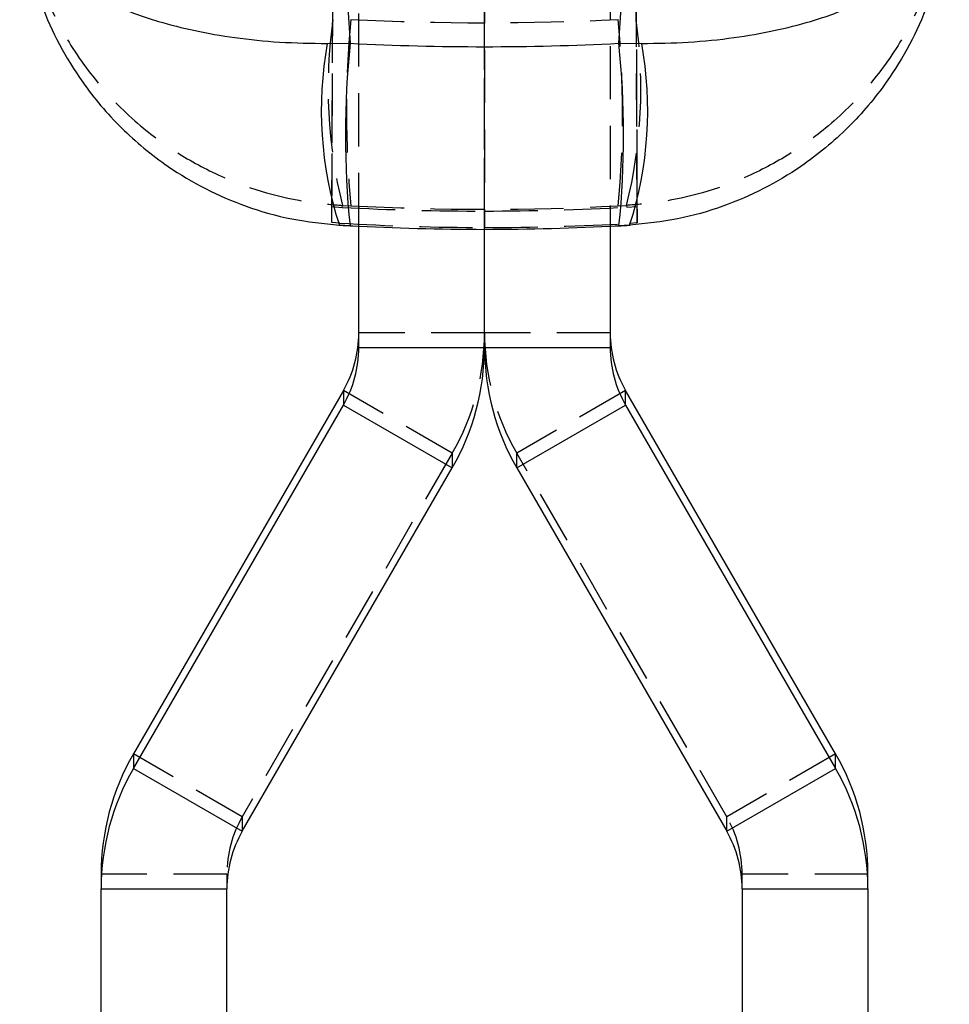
# Model space of a CAD drawing. Extents: x 26 to 373, y 29 to 284.
# Tile 9 of 14: x 210 to 232, y 166 to 190. Entities that reach past the tile are written whole.
import ezdxf

# ---------------------------------------------------------------- set-up
doc = ezdxf.new("R2010")
doc.units = 0
doc.linetypes.add('HIDDEN', pattern=[1.905, 1.27, -0.635])
doc.layers.get('0').update_dxf_attribs({"linetype": 'CONTINUOUS'})

msp = doc.modelspace()

# ---------------------------------------------------------------- linework, layer by layer
at = {"color": 7, "linetype": 'HIDDEN'}
for p, q in [((217.716371, 184.732763), (218.042338, 259.418579)), ((221.347737, 259.34499), (221.359126, 184.614813)), ((224.677426, 259.34499), (225.0031, 184.725734)), ((217.716377, 185.11316), (218.005548, 251.353572)), ((221.359126, 185.007913), (221.349093, 250.82233)), ((225.003094, 185.12019), (224.71627, 250.82233)), ((218.359736, 184.646836), (218.359736, 240.38201)), ((221.359736, 184.571078), (221.359736, 240.38201)), ((224.359736, 240.38201), (224.359736, 184.646836)), ((217.716371, 184.732763), (217.716377, 185.11316)), ((217.716377, 185.11316), (217.961487, 185.096218)), ((217.961487, 185.096218), (217.967855, 185.143473)), ((217.967855, 185.143473), (218.17066, 185.132897)), ((224.548811, 185.132897), (224.751616, 185.143473)), ((224.751616, 185.143473), (224.7571, 185.102703)), ((224.7571, 185.102703), (225.003094, 185.12019)), ((225.0031, 184.725734), (225.003094, 185.12019)), ((217.903974, 184.719565), (217.716371, 184.732763)), ((217.895784, 184.672309), (217.903974, 184.719565)), ((218.155924, 184.657483), (217.895784, 184.672309)), ((224.823687, 184.672309), (224.563548, 184.657483)), ((225.0031, 184.725734), (224.816623, 184.712982)), ((224.816623, 184.712982), (224.823687, 184.672309)), ((221.359736, 182.100254), (218.359736, 182.100254)), ((224.359736, 182.100254), (221.359736, 182.100254)), ((220.589382, 179.226341), (217.991306, 180.725774)), ((224.728166, 180.725774), (222.13009, 179.226341)), ((220.589382, 179.226341), (215.578166, 170.549946)), ((220.589382, 179.226341), (220.589382, 178.877009)), ((222.13009, 178.877009), (222.13009, 179.226341)), ((227.141306, 170.549946), (222.13009, 179.226341)), ((215.578166, 170.549946), (212.98009, 172.049376)), ((229.739381, 172.049376), (227.141306, 170.549946)), ((215.578166, 170.549946), (215.578166, 170.200615)), ((227.141306, 170.200615), (227.141306, 170.549946)), ((215.209736, 169.175465), (212.209735, 169.175465)), ((215.209736, 169.175465), (215.209736, 168.826133)), ((227.509735, 168.826133), (227.509735, 169.175465)), ((230.509736, 169.175465), (227.509735, 169.175465))]:
    msp.add_line(p, q, dxfattribs=at)
at = {"color": 7, "linetype": 'CONTINUOUS'}
for p, q in [((216.051951, 219.059589), (218.155924, 189.011919)), ((224.563548, 189.011919), (226.66752, 219.059589)), ((217.608039, 189.008246), (218.155924, 189.011919)), ((224.563548, 189.011919), (225.111433, 189.008246)), ((218.149687, 184.656093), (218.155924, 184.657483)), ((218.359736, 181.750922), (218.359736, 184.646836)), ((221.359736, 181.750922), (221.359736, 184.571078)), ((224.359736, 184.646836), (224.359736, 181.750922)), ((224.563548, 184.657483), (224.56969, 184.65609)), ((218.359736, 181.750922), (221.359736, 181.750922)), ((221.359736, 181.750922), (224.359736, 181.750922)), ((217.991306, 180.725774), (212.98009, 172.049376)), ((217.991306, 180.725774), (217.991306, 180.376443)), ((224.728166, 180.376443), (224.728166, 180.725774)), ((229.739381, 172.049376), (224.728166, 180.725774)), ((212.98009, 171.700044), (217.991306, 180.376443)), ((217.991306, 180.376443), (220.589382, 178.877009)), ((222.13009, 178.877009), (224.728166, 180.376443)), ((224.728166, 180.376443), (229.739381, 171.700044)), ((215.578166, 170.200615), (220.589382, 178.877009)), ((222.13009, 178.877009), (227.141306, 170.200615)), ((212.98009, 172.049376), (212.98009, 171.700044)), ((229.739381, 171.700044), (229.739381, 172.049376)), ((212.98009, 171.700044), (215.578166, 170.200615)), ((227.141306, 170.200615), (229.739381, 171.700044)), ((212.209735, 169.175465), (212.209735, 168.826133)), ((230.509736, 168.826133), (230.509736, 169.175465)), ((212.209735, 168.826133), (215.209736, 168.826133)), ((212.209735, 151.780299), (212.209735, 168.826133)), ((215.209736, 151.780299), (215.209736, 168.826133)), ((227.509735, 168.826133), (230.509736, 168.826133)), ((227.509735, 168.826133), (227.509735, 151.780299)), ((230.509736, 168.826133), (230.509736, 151.780299))]:
    msp.add_line(p, q, dxfattribs=at)
at = {"color": 7, "linetype": 'HIDDEN'}
for centre, radius, start, end in [((229.293787, 187.939256), 11.665897, 171.9348017, 193.8661425), ((241.235845, 187.355983), 23.17207, 174.4946814, 185.5053186), ((201.483626, 187.355983), 23.17207, 354.4946814, 5.5053186), ((213.425684, 187.939256), 11.665897, 346.1338575, 8.0651983), ((215.613572, 182.100313), 5.746164, 329.9897525, 359.9994062), ((227.1059, 182.100313), 5.746164, 180.0005938, 210.0102475), ((217.957903, 169.175438), 2.748167, 149.9897773, 179.9994361), ((224.761568, 169.175438), 2.748167, 0.0005639, 30.0102227)]:
    msp.add_arc(centre, radius, start, end, dxfattribs=at)
at = {"color": 7, "linetype": 'CONTINUOUS'}
for centre, radius, start, end in [((226.378335, 187.412753), 8.914241, 169.6895055, 197.9040029), ((216.341136, 187.412753), 8.914241, 342.0959971, 10.3104945), ((215.611573, 182.100282), 2.748162, 329.9897402, 359.9994162), ((227.107898, 182.100282), 2.748162, 180.0005838, 210.0102598), ((215.611573, 181.75095), 2.748162, 329.9897402, 359.9994162), ((215.613578, 181.75098), 5.746158, 329.9897361, 359.9994226), ((227.105893, 181.75098), 5.746158, 180.0005774, 210.0102639), ((227.107898, 181.75095), 2.748162, 180.0005838, 210.0102598), ((217.955884, 169.175407), 5.746148, 149.9896966, 179.9994176), ((224.763588, 169.175407), 5.746148, 0.0005824, 30.0103034), ((217.955893, 168.826073), 5.746157, 149.9897209, 179.9993932), ((224.763578, 168.826073), 5.746157, 0.0006068, 30.0102791), ((217.957903, 168.826106), 2.748167, 149.9897773, 179.9994361), ((224.761568, 168.826106), 2.748167, 0.0005639, 30.0102227)]:
    msp.add_arc(centre, radius, start, end, dxfattribs=at)
at = {"color": 8, "linetype": 'CONTINUOUS'}
for centre, radius, start, end in [((239.123394, 186.803983), 21.083401, 173.9887407, 185.8472013), ((203.611064, 186.804454), 21.068447, 354.1473361, 6.0142533)]:
    msp.add_arc(centre, radius, start, end, dxfattribs=at)
at = {"color": 7, "linetype": 'HIDDEN'}
for centre, major_axis, ratio, start_param, end_param in [((221.359736, 244.457919), (60.9, 0), 0.902368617, 4.65999925, 4.76477871), ((221.359736, 245.877582), (48.176797, 37.327384), 0.998014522, 3.998336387, 4.054155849), ((221.359736, 244.457919), (60.9, 0), 0.975476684, 4.65999925, 4.76477871), ((221.359736, 245.877563), (60.9, 0), 0.999501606, 4.712378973, 4.76820391), ((221.359736, 245.499062), (45.861778, -40.146634), 0.998060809, 5.373698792, 5.43046413), ((221.359736, 245.499081), (60.9, 0), 0.999741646, 4.712378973, 4.769182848)]:
    msp.add_ellipse(centre, major_axis=major_axis, ratio=ratio, start_param=start_param, end_param=end_param, dxfattribs=at)
at = {"color": 7, "linetype": 'CONTINUOUS'}
for major_axis, ratio, start_param, end_param in [((60.9, 0), 0.953024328, 4.659756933, 4.765021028), ((0, 62.399653), 0.975966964, 3.088960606, 3.194224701)]:
    msp.add_ellipse((221.359736, 246.97073), major_axis=major_axis, ratio=ratio, start_param=start_param, end_param=end_param, dxfattribs=at)
at = {"color": 7, "linetype": 'HIDDEN'}
for points in [[(210.301751, 192.707276), (210.302075, 192.701677), (210.302455, 192.695134), (210.303096, 192.684435), (210.303845, 192.672077), (210.305332, 192.648485), (210.30799, 192.608607), (210.312865, 192.541682), (210.322227, 192.429334), (210.341272, 192.240558), (210.382841, 191.922374), (210.481207, 191.380546), (210.740685, 190.424606), (211.274974, 189.226785), (212.145399, 187.988602), (213.122395, 187.020105), (214.184398, 186.272205), (215.529269, 185.595015), (216.830583, 185.233445), (217.752375, 185.16052), (217.967855, 185.143473)], [(232.417721, 192.707276), (232.417396, 192.701677), (232.417016, 192.695134), (232.416375, 192.684435), (232.415626, 192.672077), (232.414139, 192.648485), (232.411481, 192.608607), (232.406606, 192.541682), (232.397244, 192.429334), (232.3782, 192.240558), (232.33663, 191.922374), (232.238264, 191.380546), (231.978787, 190.424606), (231.444498, 189.226785), (230.574072, 187.988602), (229.597076, 187.020105), (228.535073, 186.272205), (227.190202, 185.595015), (225.888888, 185.233445), (224.967096, 185.16052), (224.751616, 185.143473)]]:
    msp.add_open_spline(points, degree=3, knots=[0, 0, 0, 0, 0.001490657, 0.001741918, 0.00284851, 0.004781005, 0.008024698, 0.013470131, 0.022614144, 0.037983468, 0.063880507, 0.107832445, 0.184037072, 0.32571557, 0.45019061, 0.574614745, 0.675062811, 0.775484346, 0.947516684, 1, 1, 1, 1], dxfattribs=at)
at = {"color": 7, "linetype": 'CONTINUOUS'}
for points, knots in [([(210.26651, 192.3822), (210.266643, 192.379537), (210.266797, 192.37646), (210.267024, 192.372222), (210.26727, 192.367721), (210.267793, 192.35875), (210.268832, 192.342688), (210.270878, 192.31565), (210.275168, 192.270109), (210.284796, 192.193404), (210.307935, 192.064002), (210.352468, 191.89926), (210.460662, 191.616181), (210.764099, 191.098206), (211.431542, 190.484472), (212.460669, 189.920861), (213.69464, 189.463574), (215.076171, 189.171106), (216.470189, 189.025739), (217.225894, 189.014121), (217.608039, 189.008246)], [0, 0, 0, 0, 0.001491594, 0.001723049, 0.002380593, 0.004010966, 0.006758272, 0.011387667, 0.019191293, 0.03235304, 0.054594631, 0.092383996, 0.126279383, 0.217969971, 0.398912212, 0.518543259, 0.64182923, 0.814489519, 0.906191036, 1, 1, 1, 1]), ([(210.26651, 192.3822), (210.266843, 192.376503), (210.267228, 192.369923), (210.267779, 192.360835), (210.268364, 192.351212), (210.269565, 192.331989), (210.27182, 192.297601), (210.275913, 192.239678), (210.283652, 192.142075), (210.299105, 191.977517), (210.332099, 191.699432), (210.389254, 191.344347), (210.519283, 190.732053), (210.86325, 189.604665), (211.582738, 188.241104), (212.662647, 186.969249), (213.936574, 185.90867), (215.343879, 185.190967), (216.755966, 184.787366), (217.515863, 184.71066), (217.895784, 184.672309)], [0, 0, 0, 0, 0.001491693, 0.001722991, 0.002380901, 0.004011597, 0.006759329, 0.011389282, 0.019193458, 0.032355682, 0.05459743, 0.092386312, 0.126295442, 0.217991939, 0.398919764, 0.520400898, 0.641828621, 0.814492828, 0.90725298, 1, 1, 1, 1]), ([(232.452961, 192.3822), (232.452628, 192.376503), (232.452243, 192.369923), (232.451693, 192.360835), (232.451107, 192.351212), (232.449906, 192.331989), (232.447651, 192.297601), (232.443558, 192.239678), (232.435819, 192.142075), (232.420366, 191.977517), (232.387372, 191.699432), (232.330218, 191.344346), (232.200183, 190.732056), (231.856305, 189.604609), (231.139567, 188.247859), (230.063303, 186.973571), (228.789227, 185.912429), (227.379355, 185.193293), (225.968031, 184.7875), (225.208013, 184.710996), (224.823687, 184.672309)], [0, 0, 0, 0, 0.0014916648, 0.001722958, 0.0023808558, 0.0040115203, 0.0067592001, 0.0113890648, 0.019193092, 0.0323550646, 0.0545963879, 0.0923845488, 0.1262930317, 0.217987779, 0.3989121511, 0.5185429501, 0.6418288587, 0.8144897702, 0.906191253, 1, 1, 1, 1]), ([(225.111433, 189.008246), (225.484949, 189.01384), (226.240677, 189.025159), (227.635785, 189.169493), (229.011657, 189.460795), (230.248528, 189.916213), (231.28168, 190.478694), (231.955362, 191.098202), (232.25881, 191.616181), (232.367003, 191.89926), (232.411536, 192.064002), (232.434675, 192.193404), (232.444303, 192.270109), (232.448594, 192.31565), (232.450639, 192.342688), (232.451679, 192.35875), (232.452201, 192.367721), (232.452447, 192.372222), (232.452674, 192.37646), (232.452828, 192.379537), (232.452961, 192.3822)], [0, 0, 0, 0, 0.0916877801, 0.1855104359, 0.3581705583, 0.4777457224, 0.6010881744, 0.7820302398, 0.8737207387, 0.9076160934, 0.945405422, 0.9676469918, 0.9808087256, 0.9886123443, 0.9932417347, 0.9959890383, 0.9976194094, 0.9982769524, 0.9985084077, 1, 1, 1, 1]), ([(217.882048, 184.672537), (217.929069, 184.669293), (218.061774, 184.660137), (218.197317, 184.65337), (218.284832, 184.649)], [0, 0, 0, 0, 0.3543326, 1, 1, 1, 1]), ([(224.434633, 184.648997), (224.559422, 184.65513), (224.695371, 184.661811), (224.827756, 184.671017), (224.838622, 184.671773)], [0, 0, 0, 0, 0.917916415, 1, 1, 1, 1])]:
    msp.add_open_spline(points, degree=3, knots=knots, dxfattribs=at)

doc.saveas('drawing.dxf')
